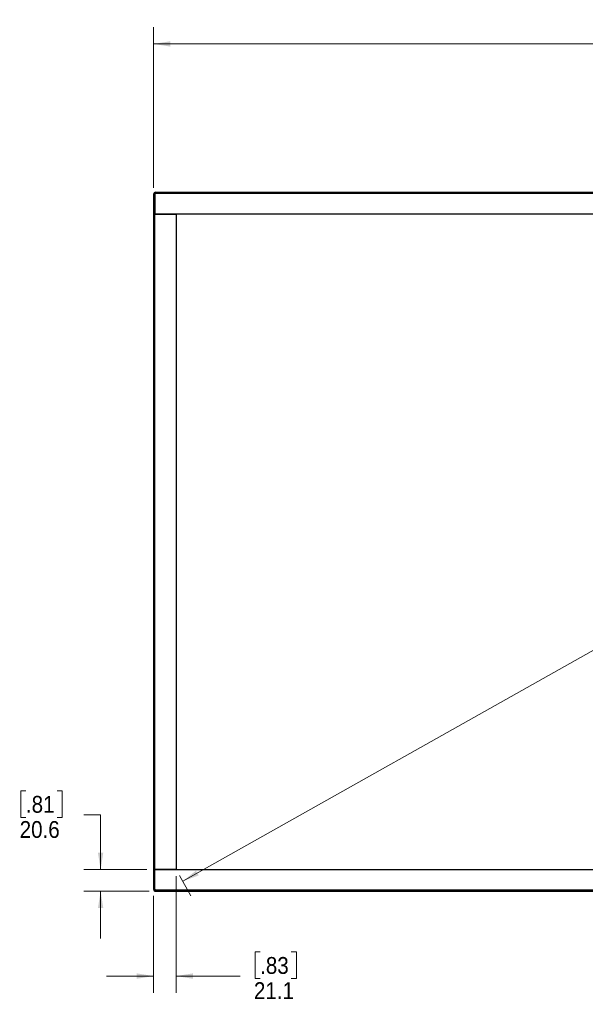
# Model space of a CAD drawing. Header units: millimetres. Extents: x 19 to 844, y 7 to 552.
# Tile 69 of 81: x 531 to 637, y 131 to 316. Entities that reach past the tile are written whole.
import ezdxf

# ---------------------------------------------------------------- set-up
doc = ezdxf.new("R2010")
doc.units = ezdxf.units.MM
doc.styles.add('SLDTEXTSTYLE2', font='GOTHIC.TTF', dxfattribs={"width": 0.913})
doc.dimstyles.new('SLDDIMSTYLE0', dxfattribs={"dimtxt": 3.175, "dimasz": 3.175, "dimexe": 0, "dimexo": 0.0625, "dimgap": 0.79375, "dimtad": 0, "dimtih": 1, "dimtoh": 1, "dimdec": 1, "dimlfac": 5, "dimrnd": 1e-09, "dimzin": 12, "dimdsep": 46, "dimtxsty": 'SLDTEXTSTYLE2', "dimsah": 1, "dimcen": 0.09, "dimadec": 0, "dimazin": 3, "dimtfac": 1, "dimtdec": 1, "dimtofl": 0, "dimtmove": 0, "dimatfit": 3, "dimfxl": 1, "dimfrac": 2, "dimtolj": 1, "dimtzin": 12, "dimarcsym": 0})
doc.dimstyles.new('SLDDIMSTYLE1', dxfattribs={"dimtxt": 3.175, "dimasz": 3.175, "dimexe": 0, "dimexo": 0.0625, "dimgap": 0.79375, "dimtad": 0, "dimtih": 1, "dimtoh": 1, "dimdec": 1, "dimlfac": 5, "dimrnd": 1e-09, "dimzin": 12, "dimdsep": 46, "dimtxsty": 'SLDTEXTSTYLE2', "dimsah": 1, "dimcen": 0.09, "dimadec": 0, "dimazin": 3, "dimtfac": 1, "dimtdec": 1, "dimtmove": 0, "dimatfit": 0, "dimfxl": 1, "dimfrac": 2, "dimtolj": 1, "dimtzin": 12, "dimarcsym": 0})
doc.dimstyles.new('SLDDIMSTYLE2', dxfattribs={"dimtxt": 3.175, "dimasz": 3.175, "dimexe": 0, "dimexo": 0.0625, "dimgap": 0.79375, "dimtad": 0, "dimtih": 1, "dimtoh": 1, "dimdec": 0, "dimlfac": 5, "dimrnd": 1e-09, "dimzin": 12, "dimdsep": 46, "dimtxsty": 'SLDTEXTSTYLE2', "dimsah": 1, "dimcen": 0.09, "dimadec": 0, "dimazin": 3, "dimtfac": 1, "dimtdec": 0, "dimtofl": 0, "dimtmove": 0, "dimatfit": 3, "dimfxl": 1, "dimfrac": 2, "dimtolj": 1, "dimtzin": 12, "dimarcsym": 0})

# ---------------------------------------------------------------- blocks, each defined once
blk = doc.blocks.new('_D')
at = {"color": 7, "linetype": 'Continuous', "lineweight": 18}
for p, q in [((671.57, 316.34), (670.6, 316.34)), ((670.6, 316.34), (670.6, 311.3)), ((682.13, 316.34), (683.09, 316.34)), ((683.09, 316.34), (683.09, 311.3)), ((556, 284.64), (556, 314.94)), ((784.04, 284.64), (784.04, 314.94)), ((556, 311.77), (667.82, 311.77)), ((670.6, 311.3), (671.57, 311.3)), ((683.09, 311.3), (682.13, 311.3)), ((784.04, 311.77), (685.88, 311.77))]:
    blk.add_line(p, q, dxfattribs=at)
for points in [[(556, 311.77), (559.17, 311.26), (559.17, 312.28)], [(784.04, 311.77), (780.86, 312.28), (780.86, 311.26)]]:
    blk.add_solid(points, dxfattribs=at)
at = {"color": 7, "linetype": 'Continuous', "lineweight": 18, "char_height": 3.175, "attachment_point": 1, "style": 'SLDTEXTSTYLE2'}
for s, insert in [('44.89', (671.57, 315.36)), ('1140.2', (670.4, 310.61))]:
    blk.add_mtext(s, dxfattribs=dict(at, insert=insert))
blk = doc.blocks.new('_D_4')
at = {"color": 7, "linetype": 'Continuous', "lineweight": 18}
for p, q in [((781.07, 277.42), (683.36, 222.38)), ((780.43, 278.54), (782.62, 274.65)), ((674.5, 223.29), (673.53, 223.29)), ((673.53, 223.29), (673.53, 218.25)), ((679.19, 223.29), (680.16, 223.29)), ((680.16, 223.29), (680.16, 218.25)), ((673.53, 218.25), (674.5, 218.25)), ((680.16, 218.25), (679.19, 218.25)), ((561.48, 153.74), (670.34, 215.05)), ((560.85, 154.86), (563.04, 150.97))]:
    blk.add_line(p, q, dxfattribs=at)
for points in [[(781.07, 277.42), (778.05, 276.3), (778.55, 275.42)], [(561.48, 153.74), (564.49, 154.85), (563.99, 155.74)]]:
    blk.add_solid(points, dxfattribs=at)
at = {"color": 7, "linetype": 'Continuous', "lineweight": 18, "char_height": 3.175, "attachment_point": 1, "style": 'SLDTEXTSTYLE2'}
for s, insert in [('50', (674.5, 222.31)), ('1260', (672.15, 217.56))]:
    blk.add_mtext(s, dxfattribs=dict(at, insert=insert))
blk = doc.blocks.new('_D_5')
at = {"color": 7, "linetype": 'Continuous', "lineweight": 18}
for p, q in [((531.92, 170.83), (530.95, 170.83)), ((530.95, 170.83), (530.95, 165.79)), ((537.78, 170.83), (538.75, 170.83)), ((538.75, 170.83), (538.75, 165.79)), ((530.95, 165.79), (531.92, 165.79)), ((538.75, 165.79), (537.78, 165.79)), ((542.82, 166.26), (546, 166.26)), ((546, 166.26), (546, 155.96)), ((554.73, 155.96), (542.82, 155.96)), ((555.13, 151.85), (542.82, 151.85)), ((546, 151.85), (546, 142.96))]:
    blk.add_line(p, q, dxfattribs=at)
for points in [[(546, 155.96), (546.5, 159.14), (545.49, 159.14)], [(546, 151.85), (545.49, 148.67), (546.5, 148.67)]]:
    blk.add_solid(points, dxfattribs=at)
at = {"color": 7, "linetype": 'Continuous', "lineweight": 18, "char_height": 3.175, "attachment_point": 1, "style": 'SLDTEXTSTYLE2'}
for s, insert in [('.81', (531.92, 169.85)), ('20.6', (530.74, 165.1))]:
    blk.add_mtext(s, dxfattribs=dict(at, insert=insert))
blk = doc.blocks.new('_D_6')
at = {"color": 7, "linetype": 'Continuous', "lineweight": 18}
for p, q in [((560.22, 154.69), (560.22, 132.67)), ((556, 150.98), (556, 132.67)), ((576.08, 140.42), (575.11, 140.42)), ((575.11, 140.42), (575.11, 135.38)), ((581.94, 140.42), (582.91, 140.42)), ((582.91, 140.42), (582.91, 135.38)), ((556, 135.85), (547.11, 135.85)), ((560.22, 135.85), (572.33, 135.85)), ((575.11, 135.38), (576.08, 135.38)), ((582.91, 135.38), (581.94, 135.38))]:
    blk.add_line(p, q, dxfattribs=at)
for points in [[(556, 135.85), (552.82, 136.36), (552.82, 135.34)], [(560.22, 135.85), (563.4, 135.34), (563.4, 136.36)]]:
    blk.add_solid(points, dxfattribs=at)
at = {"color": 7, "linetype": 'Continuous', "lineweight": 18, "char_height": 3.175, "attachment_point": 1, "style": 'SLDTEXTSTYLE2'}
for s, insert in [('.83', (576.08, 139.44)), ('21.1', (574.91, 134.69))]:
    blk.add_mtext(s, dxfattribs=dict(at, insert=insert))

msp = doc.modelspace()

# ---------------------------------------------------------------- linework, layer by layer
at = {"color": 7, "linetype": 'Continuous', "lineweight": 25}
for p, q in [((555.996, 283.369), (555.996, 279.649)), ((555.996, 283.369), (556.196, 283.369)), ((556.196, 283.369), (556.196, 279.649)), ((556.396, 283.769), (556.396, 283.569)), ((556.396, 283.769), (783.636, 283.769)), ((783.636, 283.569), (556.396, 283.569)), ((555.996, 279.649), (556.196, 279.649)), ((555.996, 279.649), (555.996, 155.965)), ((783.836, 279.649), (556.196, 279.649)), ((556.196, 279.649), (560.222, 279.649)), ((556.196, 155.965), (556.196, 279.649)), ((560.222, 279.649), (560.222, 155.965)), ((555.996, 155.965), (555.996, 152.249)), ((556.196, 155.965), (555.996, 155.965)), ((556.196, 152.249), (556.196, 155.965)), ((556.196, 155.965), (783.836, 155.965)), ((560.222, 155.965), (556.196, 155.965)), ((556.196, 152.249), (555.996, 152.249)), ((783.636, 152.049), (556.396, 152.049)), ((556.396, 152.049), (556.396, 151.849)), ((556.396, 151.849), (783.636, 151.849))]:
    msp.add_line(p, q, dxfattribs=at)
for centre, radius, start, end in [((556.396, 283.369), 0.4, 90, 180), ((556.396, 283.369), 0.2, 89.99898, 179.99931), ((556.396, 152.249), 0.4, 180, 270), ((556.396, 152.249), 0.2, 179.99999, 270.00172)]:
    msp.add_arc(centre, radius, start, end, dxfattribs=at)

# ---------------------------------------------------------------- dimensions: what is measured, and where the dimension line sits
at = {"color": 7, "linetype": 'Continuous', "lineweight": 18}
for base, p1, p2, dimstyle, picture, middle in [((784.036, 311.769), (555.996, 283.369), (784.036, 283.369), 'SLDDIMSTYLE0', '_D', (676.847, 311.769)), ((560.222, 135.849), (555.996, 152.249), (560.222, 155.965), 'SLDDIMSTYLE1', '_D_6', (579.012, 135.849))]:
    dim = msp.add_linear_dim(base=base, p1=p1, p2=p2, dimstyle=dimstyle, dxfattribs=at)
    dim.commit()
    dim.dimension.update_dxf_attribs({"geometry": picture, "text_midpoint": middle, "dimtype": 160})
for base, p1, p2, angle, dimstyle, picture, middle in [((781.065, 277.42), (560.222, 155.965), (779.81, 279.649), 29.3906, 'SLDDIMSTYLE2', '_D_4', (676.847, 218.718)), ((545.996, 151.849), (555.996, 155.965), (556.396, 151.849), 90, 'SLDDIMSTYLE1', '_D_5', (545.996, 166.258))]:
    dim = msp.add_linear_dim(base=base, p1=p1, p2=p2, angle=angle, dimstyle=dimstyle, dxfattribs=at)
    dim.commit()
    dim.dimension.update_dxf_attribs({"geometry": picture, "text_midpoint": middle, "dimtype": 160})

doc.saveas('drawing.dxf')
